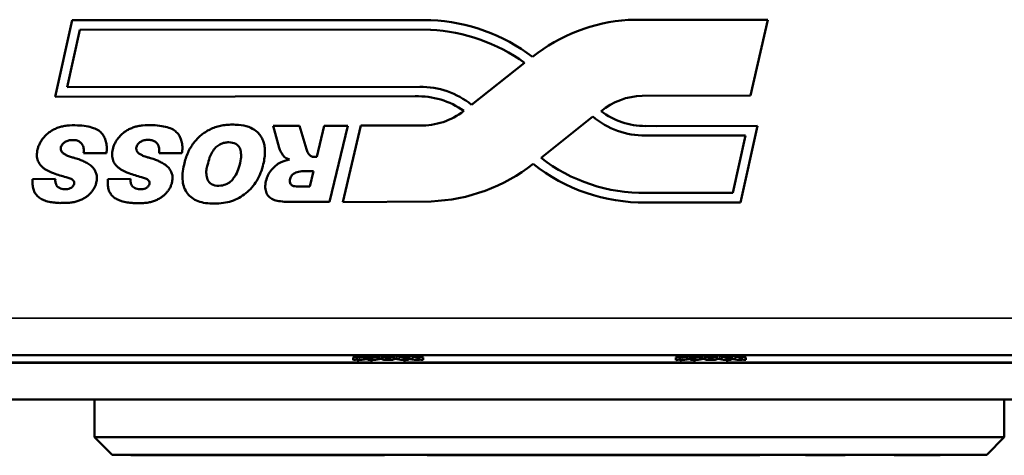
# Model space of a CAD drawing. Header units: inches. Extents: x 3.3 to 58.3, y 0.8 to 38.3.
# Tile 131 of 162: x 21.7 to 25.1, y 34.3 to 35.7. Entities that reach past the tile are written whole.
import ezdxf

# ---------------------------------------------------------------- set-up
doc = ezdxf.new("R2010")
doc.units = ezdxf.units.IN
doc.header["$MEASUREMENT"] = 0
doc.layers.add('Visible (ANSI)', color=7, linetype='Continuous', lineweight=50)
doc.layers.add('Visible Narrow (ANSI)', color=7, linetype='Continuous', lineweight=35)

msp = doc.modelspace()

# ---------------------------------------------------------------- linework, layer by layer
at = {"layer": 'Visible (ANSI)'}
for p, q in [((21.8666, 35.4764), (21.9245, 35.7371)), ((21.9245, 35.7371), (23.1471, 35.7371)), ((23.8197, 35.7385), (24.2954, 35.7386)), ((24.2954, 35.7386), (24.2361, 35.48)), ((21.9072, 35.5091), (21.9506, 35.7046)), ((21.9506, 35.7046), (23.1454, 35.7047)), ((23.4662, 35.5913), (23.2858, 35.4491)), ((23.1092, 35.5103), (21.9072, 35.5091)), ((23.094, 35.4777), (21.8666, 35.4764)), ((24.2361, 35.48), (23.8671, 35.4795)), ((23.5223, 35.268), (23.6988, 35.4085)), ((22.6299, 35.3018), (22.6091, 35.3769)), ((22.6091, 35.3769), (22.6996, 35.3769)), ((22.6996, 35.3769), (22.7235, 35.2978)), ((22.7584, 35.2718), (22.7836, 35.377)), ((22.7836, 35.377), (22.864, 35.377)), ((22.864, 35.377), (22.8019, 35.1178)), ((22.8472, 35.1175), (22.9088, 35.3779)), ((22.9088, 35.3779), (23.1093, 35.378)), ((23.8782, 35.3766), (23.9147, 35.3765)), ((23.9147, 35.3765), (24.2596, 35.3766)), ((24.2596, 35.3766), (24.2023, 35.1161)), ((23.8783, 35.3439), (23.9146, 35.3438)), ((23.9146, 35.3438), (24.2191, 35.344)), ((24.2191, 35.344), (24.1761, 35.1486)), ((22.0412, 35.2838), (21.9636, 35.2838)), ((22.2987, 35.284), (22.2212, 35.2839)), ((22.7235, 35.2978), (22.727, 35.2871)), ((22.7513, 35.2718), (22.7584, 35.2718)), ((22.7129, 35.2228), (22.7467, 35.2228)), ((22.7467, 35.2228), (22.734, 35.1701)), ((21.7897, 35.1959), (21.8674, 35.1963)), ((22.0461, 35.196), (22.1237, 35.1965)), ((22.734, 35.1701), (22.6988, 35.1701)), ((23.9178, 35.1486), (23.8796, 35.1486)), ((24.1761, 35.1486), (23.9178, 35.1486)), ((22.8019, 35.1178), (22.6684, 35.1177)), ((23.1478, 35.1198), (22.8472, 35.1175)), ((23.9178, 35.116), (23.8796, 35.116)), ((24.2023, 35.1161), (23.9178, 35.116)), ((21.4529, 34.5965), (42.5251, 34.5965)), ((22.9072, 34.5965), (22.8818, 34.5875)), ((23.0956, 34.5965), (23.1206, 34.5876)), ((24.0072, 34.5965), (23.9818, 34.5875)), ((24.1956, 34.5965), (24.2206, 34.5876)), ((21.1991, 34.5694), (42.7791, 34.5694)), ((22.8818, 34.5875), (22.8818, 34.5794)), ((22.8952, 34.5883), (22.8952, 34.5798)), ((22.8961, 34.5919), (22.8961, 34.5894)), ((22.9037, 34.5944), (22.9037, 34.5933)), ((22.9195, 34.592), (22.9195, 34.5816)), ((22.9278, 34.5944), (22.9278, 34.5828)), ((22.9317, 34.5905), (22.9317, 34.5809)), ((22.9452, 34.5795), (22.9452, 34.5694)), ((22.9649, 34.592), (22.9649, 34.5816)), ((22.9715, 34.5944), (22.9715, 34.5828)), ((23.02, 34.592), (23.02, 34.5817)), ((23.0232, 34.5944), (23.0232, 34.5828)), ((23.0572, 34.5795), (23.0572, 34.5694)), ((23.0706, 34.5906), (23.0706, 34.581)), ((23.1072, 34.5884), (23.1072, 34.5799)), ((23.1206, 34.5876), (23.1206, 34.5795)), ((23.9818, 34.5875), (23.9818, 34.5794)), ((23.9952, 34.5883), (23.9952, 34.5798)), ((23.9961, 34.5919), (23.9961, 34.5894)), ((24.0037, 34.5944), (24.0037, 34.5933)), ((24.0195, 34.592), (24.0195, 34.5816)), ((24.0278, 34.5944), (24.0278, 34.5828)), ((24.0317, 34.5905), (24.0317, 34.5809)), ((24.0452, 34.5795), (24.0452, 34.5694)), ((24.0649, 34.592), (24.0649, 34.5816)), ((24.0715, 34.5944), (24.0715, 34.5828)), ((24.12, 34.592), (24.12, 34.5817)), ((24.1232, 34.5944), (24.1232, 34.5828)), ((24.1572, 34.5795), (24.1572, 34.5694)), ((24.1706, 34.5906), (24.1706, 34.581)), ((24.2072, 34.5884), (24.2072, 34.5799)), ((24.2206, 34.5876), (24.2206, 34.5795)), ((21.1991, 34.4444), (42.7791, 34.4444)), ((22.0012, 34.4444), (22.0012, 34.3169)), ((25.1012, 34.4444), (25.1012, 34.3169)), ((22.0612, 34.2569), (22.0012, 34.3169)), ((25.1012, 34.3169), (22.0012, 34.3169)), ((25.0412, 34.2569), (25.1012, 34.3169)), ((22.0612, 34.2569), (25.0412, 34.2569)), ((22.1244, 34.2549), (22.1244, 34.2569)), ((22.1506, 34.2549), (22.1244, 34.2549)), ((22.1506, 34.2549), (22.1506, 34.2569)), ((22.1565, 34.2549), (22.1565, 34.2569)), ((22.1741, 34.2549), (22.1741, 34.2569)), ((22.2712, 34.2549), (22.2712, 34.2569)), ((22.2953, 34.2549), (22.2953, 34.2569)), ((22.313, 34.2549), (22.313, 34.2569)), ((22.3222, 34.2549), (22.3222, 34.2569)), ((22.3222, 34.2549), (22.3242, 34.2549)), ((22.3242, 34.2549), (22.3242, 34.2569)), ((22.492, 34.2549), (22.3242, 34.2549)), ((22.492, 34.2549), (22.492, 34.2569)), ((22.492, 34.2549), (22.55, 34.2549)), ((22.55, 34.2549), (22.55, 34.2569)), ((22.9687, 34.2549), (22.55, 34.2549)), ((22.9687, 34.2549), (22.9687, 34.2569)), ((22.9831, 34.2549), (22.9831, 34.2569)), ((22.9889, 34.2549), (22.9889, 34.2569)), ((23.1348, 34.2549), (23.1348, 34.2569)), ((23.1451, 34.2549), (23.1348, 34.2549)), ((23.1451, 34.2549), (23.1451, 34.2569)), ((23.1451, 34.2549), (23.1511, 34.2549)), ((23.1511, 34.2549), (23.1511, 34.2569)), ((23.1571, 34.2549), (23.1571, 34.2569)), ((23.169, 34.2549), (23.169, 34.2569)), ((24.1123, 34.2549), (23.169, 34.2549)), ((24.1123, 34.2549), (24.1123, 34.2569)), ((24.1123, 34.2549), (24.1288, 34.2549)), ((24.1288, 34.2549), (24.1288, 34.2569)), ((24.1288, 34.2549), (24.1842, 34.2549)), ((24.1842, 34.2549), (24.1842, 34.2569)), ((24.1842, 34.2549), (24.1848, 34.2549)), ((24.1848, 34.2549), (24.1848, 34.2569)), ((24.1848, 34.2549), (24.2407, 34.2549)), ((24.2407, 34.2549), (24.2407, 34.2569)), ((24.2407, 34.2549), (24.2676, 34.2549)), ((24.2676, 34.2549), (24.2676, 34.2569)), ((24.4241, 34.2549), (24.4241, 34.2569)), ((24.4241, 34.2549), (24.5581, 34.2549)), ((24.5581, 34.2549), (24.5581, 34.2569)), ((24.5581, 34.2549), (24.5589, 34.2549)), ((24.5589, 34.2549), (24.5589, 34.2569)), ((24.7259, 34.2549), (24.7259, 34.2569)), ((24.7259, 34.2549), (24.8172, 34.2549)), ((24.8172, 34.2549), (24.8172, 34.2569)), ((24.8605, 34.2549), (24.8605, 34.2569)), ((24.8762, 34.2549), (24.8762, 34.2569)), ((24.8768, 34.2549), (24.8768, 34.2569)), ((24.883, 34.2549), (24.883, 34.2569))]:
    msp.add_line(p, q, dxfattribs=at)
for centre, radius, start, end in [((23.1193, 35.1187), 0.619, 52.831, 87.4248), ((23.8643, 35.1393), 0.6009, 94.2618, 128.127), ((23.1134, 35.1032), 0.6023, 54.1349, 86.949), ((23.1105, 35.2285), 0.2817, 51.5306, 90.2654), ((23.1031, 35.2082), 0.2697, 54.5988, 91.9446), ((23.874, 35.2462), 0.2334, 91.7057, 129.0428), ((23.1137, 35.6151), 0.2371, 268.9269, 307.8975), ((23.8766, 35.6207), 0.2768, 230.0403, 270.3516), ((23.8757, 35.619), 0.2425, 232.169, 270.5961), ((22.748, 35.2934), 0.0219, 196.6812, 278.669), ((23.8724, 35.721), 0.5725, 232.3012, 270.7178), ((23.1255, 35.7178), 0.5984, 272.1356, 308.2122), ((23.8721, 35.72), 0.6041, 231.4461, 270.7093)]:
    msp.add_arc(centre, radius, start, end, dxfattribs=at)
for points, knots in [([(21.8674, 35.1963), (21.8671, 35.194), (21.8665, 35.1879), (21.8688, 35.1789), (21.8733, 35.1701), (21.8809, 35.1653), (21.8892, 35.1618), (21.8972, 35.1615), (21.9053, 35.161), (21.913, 35.1624), (21.9217, 35.166), (21.9296, 35.173), (21.9335, 35.1838), (21.9276, 35.1934), (21.9172, 35.1985), (21.8943, 35.2046), (21.8657, 35.2134), (21.8391, 35.2245), (21.825, 35.2346), (21.8174, 35.2419), (21.8116, 35.2498), (21.8076, 35.2583), (21.8051, 35.2674), (21.8041, 35.2769), (21.8046, 35.2868), (21.8065, 35.2976), (21.8101, 35.309), (21.8155, 35.3205), (21.8225, 35.3315), (21.8311, 35.3418), (21.8409, 35.3511), (21.852, 35.3593), (21.8642, 35.366), (21.8774, 35.3715), (21.8919, 35.3755), (21.9135, 35.3791), (21.9407, 35.3794), (21.9708, 35.3766), (21.9955, 35.3709), (22.0148, 35.3624), (22.0282, 35.3499), (22.0364, 35.3353), (22.0414, 35.3194), (22.0432, 35.3019), (22.0419, 35.29), (22.0412, 35.2838)], [0, 0, 0, 0, 0.017448, 0.046976, 0.06924, 0.090676, 0.113351, 0.137593, 0.150675, 0.175518, 0.196696, 0.220981, 0.255557, 0.271791, 0.302439, 0.340471, 0.453268, 0.530123, 0.558754, 0.58501, 0.609563, 0.633189, 0.656741, 0.680702, 0.705634, 0.732051, 0.764037, 0.796174, 0.829041, 0.863148, 0.897811, 0.932422, 0.967502, 1.003581, 1.041328, 1.081488, 1.170614, 1.247538, 1.31106, 1.363028, 1.406812, 1.447871, 1.48931, 1.532996, 1.580564, 1.580564, 1.580564, 1.580564]), ([(22.1237, 35.1965), (22.1235, 35.1942), (22.1229, 35.188), (22.1252, 35.179), (22.1297, 35.1701), (22.1373, 35.1653), (22.1456, 35.1617), (22.1536, 35.1614), (22.1618, 35.1609), (22.1696, 35.1623), (22.1783, 35.1658), (22.1862, 35.1729), (22.1902, 35.1837), (22.1843, 35.1934), (22.1739, 35.1985), (22.1509, 35.2047), (22.1222, 35.2136), (22.0954, 35.2249), (22.0813, 35.2351), (22.0737, 35.2424), (22.0678, 35.2503), (22.0638, 35.259), (22.0614, 35.2681), (22.0604, 35.2776), (22.0609, 35.2876), (22.0629, 35.2984), (22.0664, 35.3098), (22.0719, 35.3214), (22.0791, 35.3324), (22.0877, 35.3428), (22.0976, 35.3522), (22.1088, 35.3603), (22.121, 35.3671), (22.1343, 35.3725), (22.1488, 35.3765), (22.1706, 35.3801), (22.198, 35.3803), (22.2282, 35.3774), (22.253, 35.3716), (22.2724, 35.363), (22.2859, 35.3505), (22.294, 35.3357), (22.299, 35.3198), (22.3008, 35.3022), (22.2994, 35.2902), (22.2987, 35.284)], [0, 0, 0, 0, 0.017539, 0.047221, 0.069599, 0.091147, 0.11394, 0.138308, 0.151458, 0.17643, 0.197718, 0.22213, 0.256885, 0.273203, 0.304011, 0.34224, 0.455623, 0.532878, 0.561658, 0.58805, 0.612731, 0.63648, 0.660154, 0.684239, 0.7093, 0.735855, 0.768007, 0.800312, 0.833349, 0.867634, 0.902476, 0.937267, 0.97253, 1.008796, 1.046739, 1.087108, 1.176698, 1.254021, 1.317873, 1.370111, 1.414122, 1.455395, 1.49705, 1.540962, 1.588777, 1.588777, 1.588777, 1.588777]), ([(22.5166, 35.1476), (22.5094, 35.1417), (22.4938, 35.1313), (22.4678, 35.12), (22.4393, 35.1134), (22.4093, 35.1114), (22.3803, 35.1131), (22.3544, 35.1194), (22.3329, 35.1304), (22.3166, 35.1462), (22.3055, 35.1661), (22.3001, 35.1896), (22.3001, 35.2163), (22.3047, 35.2423), (22.3114, 35.266), (22.319, 35.2859), (22.328, 35.3037), (22.3386, 35.3195), (22.3506, 35.3334), (22.3638, 35.3457), (22.3784, 35.3563), (22.3943, 35.3653), (22.4115, 35.3725), (22.43, 35.3775), (22.4499, 35.3806), (22.4705, 35.3815), (22.4963, 35.3805), (22.5247, 35.3757), (22.5486, 35.3632), (22.5623, 35.3493), (22.5705, 35.337), (22.5769, 35.3227), (22.5808, 35.3063), (22.5819, 35.288), (22.5804, 35.2679), (22.5757, 35.2438), (22.5675, 35.2171), (22.5544, 35.1901), (22.5376, 35.1666), (22.5239, 35.1535), (22.5166, 35.1476)], [-1, -1, -1, -1, -0.968114, -0.936237, -0.903319, -0.868421, -0.833973, -0.804127, -0.777588, -0.752549, -0.72744, -0.700787, -0.670898, -0.636557, -0.610713, -0.586567, -0.563899, -0.542441, -0.521681, -0.501217, -0.480774, -0.460071, -0.43894, -0.417144, -0.394382, -0.370375, -0.346537, -0.306072, -0.272577, -0.256409, -0.239771, -0.222094, -0.203149, -0.182516, -0.159697, -0.134327, -0.098303, -0.064512, -0.032074, 0, 0, 0, 0]), ([(21.9636, 35.2838), (21.964, 35.2883), (21.9646, 35.2977), (21.9617, 35.3103), (21.9547, 35.3191), (21.9464, 35.3254), (21.9371, 35.3287), (21.9275, 35.3287), (21.9177, 35.3291), (21.908, 35.3263), (21.8995, 35.3219), (21.8916, 35.3157), (21.8855, 35.3053), (21.8859, 35.2937), (21.8908, 35.285), (21.8994, 35.2802), (21.9096, 35.2743), (21.9216, 35.2705), (21.9361, 35.2668), (21.9501, 35.2624), (21.9645, 35.2559), (21.9782, 35.2489), (21.9907, 35.24), (22.0005, 35.2292), (22.005, 35.2193), (22.0089, 35.2094), (22.0093, 35.1977), (22.0075, 35.1851), (22.004, 35.1739), (21.9996, 35.1645), (21.9937, 35.1555), (21.9865, 35.1468), (21.978, 35.1389), (21.9681, 35.1319), (21.957, 35.1259), (21.9447, 35.1209), (21.9308, 35.1172), (21.914, 35.1143), (21.8965, 35.1151), (21.8796, 35.1137), (21.8665, 35.1157), (21.8522, 35.1168), (21.8388, 35.1195), (21.8274, 35.1248), (21.8172, 35.1285), (21.8073, 35.1357), (21.7976, 35.1471), (21.7916, 35.1613), (21.7892, 35.1779), (21.7896, 35.1896), (21.7897, 35.1959)], [0, 0, 0, 0, 0.034828, 0.071676, 0.094776, 0.119274, 0.150506, 0.167469, 0.192228, 0.225082, 0.242428, 0.265588, 0.300853, 0.329383, 0.350049, 0.374067, 0.402484, 0.439985, 0.469706, 0.516521, 0.551496, 0.590039, 0.633095, 0.668618, 0.69925, 0.715598, 0.749306, 0.786314, 0.812126, 0.83837, 0.865567, 0.894155, 0.923803, 0.954207, 0.985912, 1.019387, 1.055577, 1.095661, 1.147914, 1.189046, 1.224441, 1.247905, 1.298874, 1.327386, 1.343012, 1.381923, 1.418426, 1.456115, 1.497728, 1.545331, 1.545331, 1.545331, 1.545331]), ([(22.2212, 35.2839), (22.2215, 35.2885), (22.2221, 35.2979), (22.2193, 35.3106), (22.2123, 35.3195), (22.2039, 35.3258), (22.1946, 35.3291), (22.185, 35.3292), (22.1751, 35.3296), (22.1654, 35.3269), (22.1568, 35.3224), (22.1489, 35.3162), (22.1427, 35.3058), (22.143, 35.2941), (22.148, 35.2854), (22.1566, 35.2805), (22.1668, 35.2746), (22.1789, 35.2707), (22.1934, 35.2669), (22.2075, 35.2624), (22.222, 35.2559), (22.2357, 35.2489), (22.2483, 35.2398), (22.258, 35.2289), (22.2626, 35.219), (22.2664, 35.209), (22.2669, 35.1973), (22.265, 35.1847), (22.2615, 35.1734), (22.2569, 35.1639), (22.251, 35.1549), (22.2437, 35.1462), (22.2352, 35.1382), (22.2253, 35.1312), (22.2141, 35.1252), (22.2017, 35.1202), (22.1877, 35.1165), (22.1709, 35.1137), (22.1532, 35.1145), (22.1362, 35.1132), (22.1231, 35.1152), (22.1087, 35.1163), (22.0952, 35.1191), (22.0838, 35.1244), (22.0735, 35.1282), (22.0637, 35.1355), (22.0539, 35.147), (22.0479, 35.1613), (22.0456, 35.178), (22.0459, 35.1898), (22.0461, 35.196)], [0, 0, 0, 0, 0.035008, 0.072048, 0.095267, 0.119892, 0.151286, 0.168337, 0.193225, 0.226249, 0.243685, 0.266965, 0.302413, 0.331091, 0.351864, 0.376006, 0.404571, 0.442267, 0.472142, 0.519199, 0.554356, 0.593098, 0.636378, 0.672085, 0.702877, 0.719309, 0.753192, 0.790391, 0.816337, 0.842718, 0.870056, 0.898791, 0.928594, 0.959155, 0.991024, 1.024673, 1.061051, 1.101343, 1.153867, 1.195212, 1.23079, 1.254376, 1.30561, 1.334269, 1.349976, 1.389089, 1.425782, 1.463666, 1.505494, 1.553344, 1.553344, 1.553344, 1.553344]), ([(22.4672, 35.1901), (22.463, 35.186), (22.4518, 35.1782), (22.4302, 35.1718), (22.4056, 35.1729), (22.3862, 35.1878), (22.382, 35.2079), (22.3808, 35.2264), (22.3871, 35.2466), (22.3912, 35.2675), (22.4019, 35.2875), (22.4125, 35.3038), (22.428, 35.3145), (22.4434, 35.3202), (22.4621, 35.3217), (22.4811, 35.3186), (22.497, 35.3037), (22.5002, 35.2845), (22.5006, 35.2611), (22.4934, 35.2362), (22.4851, 35.2128), (22.4742, 35.1996), (22.4702, 35.1914), (22.4672, 35.1901), (22.4672, 35.1901)], [-1, -1, -1, -1, -0.9582, -0.905201, -0.842221, -0.79048, -0.746136, -0.701228, -0.660633, -0.597611, -0.55109, -0.500466, -0.46192, -0.419619, -0.386209, -0.328657, -0.288991, -0.241245, -0.195569, -0.123329, -0.058847, -0.022867, -0.000007, 0, 0, 0, 0]), ([(22.6653, 35.2625), (22.6616, 35.264), (22.6551, 35.2665), (22.647, 35.2712), (22.6417, 35.278), (22.6372, 35.2858), (22.6327, 35.2939), (22.6307, 35.2995), (22.6299, 35.3018)], [0, 0, 0, 0, 0.0309312, 0.0530883, 0.0697285, 0.0954807, 0.1219034, 0.1404738, 0.1404738, 0.1404738, 0.1404738]), ([(22.6684, 35.1177), (22.6612, 35.118), (22.646, 35.1185), (22.6247, 35.1213), (22.6045, 35.1262), (22.5906, 35.1394), (22.5827, 35.1572), (22.5823, 35.1785), (22.5866, 35.1963), (22.5934, 35.2129), (22.6028, 35.2273), (22.6174, 35.2416), (22.6377, 35.2553), (22.6549, 35.2598), (22.6653, 35.2625)], [0, 0, 0, 0, 0.0547325, 0.11599, 0.1646122, 0.2091743, 0.2565948, 0.3099678, 0.3681709, 0.3948245, 0.4465714, 0.4976937, 0.5495685, 0.6314245, 0.6314245, 0.6314245, 0.6314245]), ([(22.6988, 35.1701), (22.6956, 35.1702), (22.686, 35.1704), (22.6711, 35.1728), (22.6649, 35.1874), (22.6677, 35.2002), (22.6759, 35.2131), (22.6924, 35.2209), (22.7055, 35.2221), (22.7129, 35.2228)], [0, 0, 0, 0, 0.0253521, 0.074433, 0.0998905, 0.1370967, 0.1699654, 0.2132654, 0.2700097, 0.2700097, 0.2700097, 0.2700097]), ([(22.9037, 34.5944), (22.9041, 34.5945), (22.9045, 34.5946), (22.9053, 34.5949), (22.9058, 34.595), (22.9066, 34.5952), (22.9069, 34.5952), (22.9072, 34.5952), (22.9072, 34.5952), (22.9071, 34.595), (22.9069, 34.5949), (22.9064, 34.5946), (22.9062, 34.5945), (22.906, 34.5944)], [0.0482479, 0.0482479, 0.0482479, 0.0482479, 0.05135111, 0.05135111, 0.05603305, 0.05603305, 0.06071498, 0.06071498, 0.06539692, 0.06539692, 0.07007885, 0.07007885, 0.07294045, 0.07294045, 0.07294045, 0.07294045]), ([(22.9278, 34.5944), (22.9282, 34.5945), (22.9286, 34.5946), (22.9296, 34.5949), (22.9302, 34.595), (22.9314, 34.5952), (22.9319, 34.5952), (22.9328, 34.5952), (22.9332, 34.5952), (22.9337, 34.595), (22.9338, 34.5949), (22.9339, 34.5946), (22.9339, 34.5945), (22.9338, 34.5944)], [0.04823825, 0.04823825, 0.04823825, 0.04823825, 0.05135156, 0.05135156, 0.05603342, 0.05603342, 0.06071528, 0.06071528, 0.06539714, 0.06539714, 0.070079, 0.070079, 0.07293078, 0.07293078, 0.07293078, 0.07293078]), ([(22.9715, 34.5944), (22.9718, 34.5945), (22.9721, 34.5947), (22.973, 34.5949), (22.9736, 34.595), (22.9749, 34.5952), (22.9756, 34.5953), (22.9768, 34.5953), (22.9774, 34.5952), (22.9784, 34.595), (22.9788, 34.5949), (22.9793, 34.5947), (22.9795, 34.5946), (22.9796, 34.5944)], [0.04823303, 0.04823303, 0.04823303, 0.04823303, 0.05135232, 0.05135232, 0.05603406, 0.05603406, 0.0607158, 0.0607158, 0.06539753, 0.06539753, 0.07007927, 0.07007927, 0.07292554, 0.07292554, 0.07292554, 0.07292554]), ([(23.0232, 34.5944), (23.0233, 34.5946), (23.0235, 34.5947), (23.024, 34.5949), (23.0244, 34.5951), (23.0255, 34.5952), (23.0261, 34.5953), (23.0273, 34.5953), (23.0279, 34.5952), (23.0292, 34.5951), (23.0298, 34.5949), (23.0307, 34.5947), (23.031, 34.5946), (23.0313, 34.5945)], [0.04823364, 0.04823364, 0.04823364, 0.04823364, 0.05135321, 0.05135321, 0.0560348, 0.0560348, 0.06071639, 0.06071639, 0.06539798, 0.06539798, 0.07007958, 0.07007958, 0.07292614, 0.07292614, 0.07292614, 0.07292614]), ([(23.0689, 34.5945), (23.0689, 34.5946), (23.0688, 34.5947), (23.0689, 34.595), (23.069, 34.5951), (23.0695, 34.5953), (23.0699, 34.5953), (23.0708, 34.5953), (23.0713, 34.5953), (23.0725, 34.5951), (23.0731, 34.595), (23.0741, 34.5947), (23.0745, 34.5946), (23.0748, 34.5945)], [0.04823993, 0.04823993, 0.04823993, 0.04823993, 0.05135398, 0.05135398, 0.05603545, 0.05603545, 0.06071691, 0.06071691, 0.06539838, 0.06539838, 0.07007984, 0.07007984, 0.07293243, 0.07293243, 0.07293243, 0.07293243]), ([(23.0966, 34.5945), (23.0963, 34.5946), (23.0961, 34.5947), (23.0956, 34.595), (23.0954, 34.5951), (23.0953, 34.5953), (23.0953, 34.5953), (23.0956, 34.5953), (23.0959, 34.5953), (23.0967, 34.5951), (23.0972, 34.595), (23.098, 34.5947), (23.0983, 34.5946), (23.0987, 34.5945)], [0.04825023, 0.04825023, 0.04825023, 0.04825023, 0.05135443, 0.05135443, 0.05603582, 0.05603582, 0.06071721, 0.06071721, 0.0653986, 0.0653986, 0.07008, 0.07008, 0.07294274, 0.07294274, 0.07294274, 0.07294274]), ([(24.0037, 34.5944), (24.0041, 34.5945), (24.0045, 34.5946), (24.0053, 34.5949), (24.0058, 34.595), (24.0066, 34.5952), (24.0069, 34.5952), (24.0072, 34.5952), (24.0072, 34.5952), (24.0071, 34.595), (24.0069, 34.5949), (24.0064, 34.5946), (24.0062, 34.5945), (24.006, 34.5944)], [0.0482479, 0.0482479, 0.0482479, 0.0482479, 0.05135111, 0.05135111, 0.05603305, 0.05603305, 0.06071498, 0.06071498, 0.06539692, 0.06539692, 0.07007885, 0.07007885, 0.07294045, 0.07294045, 0.07294045, 0.07294045]), ([(24.0278, 34.5944), (24.0282, 34.5945), (24.0286, 34.5946), (24.0296, 34.5949), (24.0302, 34.595), (24.0314, 34.5952), (24.0319, 34.5952), (24.0328, 34.5952), (24.0332, 34.5952), (24.0337, 34.595), (24.0338, 34.5949), (24.0339, 34.5946), (24.0339, 34.5945), (24.0338, 34.5944)], [0.04823825, 0.04823825, 0.04823825, 0.04823825, 0.05135156, 0.05135156, 0.05603342, 0.05603342, 0.06071528, 0.06071528, 0.06539714, 0.06539714, 0.070079, 0.070079, 0.07293078, 0.07293078, 0.07293078, 0.07293078]), ([(24.0715, 34.5944), (24.0718, 34.5945), (24.0721, 34.5947), (24.073, 34.5949), (24.0736, 34.595), (24.0749, 34.5952), (24.0756, 34.5953), (24.0768, 34.5953), (24.0774, 34.5952), (24.0784, 34.595), (24.0788, 34.5949), (24.0793, 34.5947), (24.0795, 34.5946), (24.0796, 34.5944)], [0.04823303, 0.04823303, 0.04823303, 0.04823303, 0.05135232, 0.05135232, 0.05603406, 0.05603406, 0.0607158, 0.0607158, 0.06539753, 0.06539753, 0.07007927, 0.07007927, 0.07292554, 0.07292554, 0.07292554, 0.07292554]), ([(24.1232, 34.5944), (24.1233, 34.5946), (24.1235, 34.5947), (24.124, 34.5949), (24.1244, 34.5951), (24.1255, 34.5952), (24.1261, 34.5953), (24.1273, 34.5953), (24.1279, 34.5952), (24.1292, 34.5951), (24.1298, 34.5949), (24.1307, 34.5947), (24.131, 34.5946), (24.1313, 34.5945)], [0.04823364, 0.04823364, 0.04823364, 0.04823364, 0.05135321, 0.05135321, 0.0560348, 0.0560348, 0.06071639, 0.06071639, 0.06539798, 0.06539798, 0.07007958, 0.07007958, 0.07292614, 0.07292614, 0.07292614, 0.07292614]), ([(24.1689, 34.5945), (24.1689, 34.5946), (24.1688, 34.5947), (24.1689, 34.595), (24.169, 34.5951), (24.1695, 34.5953), (24.1699, 34.5953), (24.1708, 34.5953), (24.1713, 34.5953), (24.1725, 34.5951), (24.1731, 34.595), (24.1741, 34.5947), (24.1745, 34.5946), (24.1748, 34.5945)], [0.04823993, 0.04823993, 0.04823993, 0.04823993, 0.05135398, 0.05135398, 0.05603545, 0.05603545, 0.06071691, 0.06071691, 0.06539838, 0.06539838, 0.07007984, 0.07007984, 0.07293243, 0.07293243, 0.07293243, 0.07293243]), ([(24.1966, 34.5945), (24.1963, 34.5946), (24.1961, 34.5947), (24.1956, 34.595), (24.1954, 34.5951), (24.1953, 34.5953), (24.1953, 34.5953), (24.1956, 34.5953), (24.1959, 34.5953), (24.1967, 34.5951), (24.1972, 34.595), (24.198, 34.5947), (24.1983, 34.5946), (24.1987, 34.5945)], [0.04825023, 0.04825023, 0.04825023, 0.04825023, 0.05135443, 0.05135443, 0.05603582, 0.05603582, 0.06071721, 0.06071721, 0.0653986, 0.0653986, 0.07008, 0.07008, 0.07294274, 0.07294274, 0.07294274, 0.07294274]), ([(22.8818, 34.5875), (22.8818, 34.5875), (22.8824, 34.5877), (22.885, 34.5884), (22.8868, 34.589), (22.891, 34.5903), (22.8934, 34.5911), (22.8961, 34.5919)], [0.22102155, 0.22102155, 0.22102155, 0.22102155, 0.24238628, 0.24238628, 0.26375102, 0.26375102, 0.28437463, 0.28437463, 0.28437463, 0.28437463]), ([(22.8952, 34.5815), (22.8929, 34.5811), (22.8907, 34.5808), (22.8868, 34.5802), (22.8849, 34.5799), (22.8824, 34.5795), (22.8818, 34.5794), (22.8818, 34.5794)], [0.02490081, 0.02490081, 0.02490081, 0.02490081, 0.04271411, 0.04271411, 0.0638917, 0.0638917, 0.0850693, 0.0850693, 0.0850693, 0.0850693]), ([(22.8998, 34.5915), (22.8984, 34.5908), (22.8972, 34.5902), (22.8955, 34.589), (22.895, 34.5884), (22.8955, 34.5877), (22.8964, 34.5875), (22.8992, 34.5875), (22.9012, 34.5877), (22.906, 34.5884), (22.9088, 34.589), (22.9141, 34.5903), (22.9169, 34.5911), (22.9195, 34.592)], [0.1611103, 0.1611103, 0.1611103, 0.1611103, 0.1782886, 0.1782886, 0.1996539, 0.1996539, 0.2210193, 0.2210193, 0.2423846, 0.2423846, 0.2637499, 0.2637499, 0.2844165, 0.2844165, 0.2844165, 0.2844165]), ([(22.9195, 34.5816), (22.9169, 34.5812), (22.9141, 34.5808), (22.9088, 34.5802), (22.906, 34.5799), (22.9012, 34.5795), (22.8992, 34.5794), (22.8964, 34.5794), (22.8955, 34.5795), (22.8952, 34.5798), (22.8952, 34.5798), (22.8952, 34.5798)], [0.02262741, 0.02262741, 0.02262741, 0.02262741, 0.04271532, 0.04271532, 0.06389352, 0.06389352, 0.08507172, 0.08507172, 0.10624992, 0.10624992, 0.11004013, 0.11004013, 0.11004013, 0.11004013]), ([(22.9317, 34.5832), (22.9315, 34.5832), (22.9311, 34.5832), (22.9302, 34.5831), (22.9295, 34.583), (22.9285, 34.5829), (22.9282, 34.5829), (22.9278, 34.5828)], [0.02098406, 0.02098406, 0.02098406, 0.02098406, 0.02362414, 0.02362414, 0.02831744, 0.02831744, 0.03123496, 0.03123496, 0.03123496, 0.03123496]), ([(22.9321, 34.5915), (22.9317, 34.5908), (22.9316, 34.5902), (22.9324, 34.589), (22.9335, 34.5885), (22.9368, 34.5877), (22.939, 34.5875), (22.9439, 34.5875), (22.9468, 34.5877), (22.9526, 34.5885), (22.9555, 34.589), (22.9606, 34.5903), (22.9629, 34.5911), (22.9649, 34.592)], [0.1611362, 0.1611362, 0.1611362, 0.1611362, 0.178279, 0.178279, 0.199646, 0.199646, 0.221013, 0.221013, 0.24238, 0.24238, 0.263747, 0.263747, 0.2844428, 0.2844428, 0.2844428, 0.2844428]), ([(22.9649, 34.5816), (22.9629, 34.5812), (22.9605, 34.5808), (22.9555, 34.5802), (22.9525, 34.5799), (22.9467, 34.5795), (22.9439, 34.5795), (22.9391, 34.5795), (22.9368, 34.5795), (22.9335, 34.5799), (22.9324, 34.5802), (22.9318, 34.5806), (22.9317, 34.5808), (22.9317, 34.5809)], [0.0226025, 0.0226025, 0.0226025, 0.0226025, 0.0427186, 0.0427186, 0.0638985, 0.0638985, 0.0850783, 0.0850783, 0.1062582, 0.1062582, 0.127438, 0.127438, 0.1353827, 0.1353827, 0.1353827, 0.1353827]), ([(22.9796, 34.5828), (22.9795, 34.5829), (22.9794, 34.5829), (22.9789, 34.5831), (22.9784, 34.5831), (22.9774, 34.5832), (22.9768, 34.5832), (22.9756, 34.5832), (22.9749, 34.5832), (22.9736, 34.5831), (22.973, 34.5831), (22.9721, 34.5829), (22.9718, 34.5829), (22.9715, 34.5828)], [0.00688509, 0.00688509, 0.00688509, 0.00688509, 0.00954397, 0.00954397, 0.01423715, 0.01423715, 0.01893033, 0.01893033, 0.02362351, 0.02362351, 0.02831669, 0.02831669, 0.03124, 0.03124, 0.03124, 0.03124]), ([(22.9828, 34.5916), (22.9836, 34.5909), (22.9847, 34.5902), (22.9878, 34.5891), (22.9901, 34.5885), (22.9954, 34.5878), (22.9983, 34.5876), (23.004, 34.5876), (23.0069, 34.5878), (23.0122, 34.5885), (23.0145, 34.5891), (23.0179, 34.5904), (23.0192, 34.5911), (23.02, 34.592)], [0.1611393, 0.1611393, 0.1611393, 0.1611393, 0.1782659, 0.1782659, 0.1996351, 0.1996351, 0.2210044, 0.2210044, 0.2423737, 0.2423737, 0.2637429, 0.2637429, 0.2844463, 0.2844463, 0.2844463, 0.2844463]), ([(23.02, 34.5817), (23.0192, 34.5812), (23.0179, 34.5808), (23.0145, 34.5802), (23.0121, 34.5799), (23.0069, 34.5796), (23.0039, 34.5795), (22.9984, 34.5795), (22.9954, 34.5796), (22.9902, 34.5799), (22.9878, 34.5802), (22.9847, 34.5808), (22.9836, 34.5811), (22.9828, 34.5814)], [0.0225996, 0.0225996, 0.0225996, 0.0225996, 0.0427232, 0.0427232, 0.0639053, 0.0639053, 0.0850874, 0.0850874, 0.1062695, 0.1062695, 0.1274516, 0.1274516, 0.1441152, 0.1441152, 0.1441152, 0.1441152]), ([(23.0313, 34.5829), (23.031, 34.5829), (23.0307, 34.583), (23.0299, 34.5831), (23.0292, 34.5831), (23.0279, 34.5832), (23.0273, 34.5833), (23.0261, 34.5833), (23.0255, 34.5832), (23.0244, 34.5831), (23.024, 34.5831), (23.0235, 34.583), (23.0233, 34.5829), (23.0232, 34.5828)], [0.00688452, 0.00688452, 0.00688452, 0.00688452, 0.00954368, 0.00954368, 0.01423672, 0.01423672, 0.01892975, 0.01892975, 0.02362279, 0.02362279, 0.02831582, 0.02831582, 0.0312394, 0.0312394, 0.0312394, 0.0312394]), ([(23.0385, 34.5916), (23.0402, 34.5909), (23.0422, 34.5903), (23.0468, 34.5891), (23.0497, 34.5885), (23.0555, 34.5878), (23.0584, 34.5876), (23.0633, 34.5876), (23.0655, 34.5878), (23.0688, 34.5885), (23.0699, 34.5891), (23.0708, 34.5904), (23.0707, 34.5912), (23.07, 34.592)], [0.1611187, 0.1611187, 0.1611187, 0.1611187, 0.1782527, 0.1782527, 0.1996243, 0.1996243, 0.2209958, 0.2209958, 0.2423673, 0.2423673, 0.2637388, 0.2637388, 0.2844262, 0.2844262, 0.2844262, 0.2844262]), ([(23.0706, 34.581), (23.0706, 34.5808), (23.0705, 34.5807), (23.0699, 34.5802), (23.0688, 34.5799), (23.0655, 34.5796), (23.0633, 34.5795), (23.0584, 34.5795), (23.0556, 34.5796), (23.0498, 34.5799), (23.0468, 34.5802), (23.0422, 34.5808), (23.0402, 34.5811), (23.0385, 34.5815)], [0.0346408, 0.0346408, 0.0346408, 0.0346408, 0.0427278, 0.0427278, 0.0639121, 0.0639121, 0.0850965, 0.0850965, 0.1062809, 0.1062809, 0.1274653, 0.1274653, 0.1441361, 0.1441361, 0.1441361, 0.1441361]), ([(23.0706, 34.5833), (23.0709, 34.5832), (23.0712, 34.5832), (23.0722, 34.5832), (23.0728, 34.5831), (23.0738, 34.583), (23.0742, 34.5829), (23.0746, 34.5829)], [0.02095194, 0.02095194, 0.02095194, 0.02095194, 0.02362217, 0.02362217, 0.02831508, 0.02831508, 0.03120279, 0.03120279, 0.03120279, 0.03120279]), ([(23.0748, 34.5829), (23.0745, 34.5829), (23.0741, 34.583), (23.0732, 34.5831), (23.0725, 34.5832), (23.0714, 34.5832), (23.071, 34.5833), (23.0706, 34.5833)], [0.00687842, 0.00687842, 0.00687842, 0.00687842, 0.00954343, 0.00954343, 0.01423634, 0.01423634, 0.01791181, 0.01791181, 0.01791181, 0.01791181]), ([(23.0841, 34.5916), (23.0864, 34.5909), (23.0887, 34.5903), (23.0935, 34.5891), (23.0963, 34.5886), (23.1011, 34.5878), (23.1032, 34.5876), (23.106, 34.5876), (23.1069, 34.5878), (23.1074, 34.5886), (23.1069, 34.5891), (23.105, 34.5904), (23.1035, 34.5912), (23.1016, 34.5921)], [0.1610799, 0.1610799, 0.1610799, 0.1610799, 0.1782431, 0.1782431, 0.1996163, 0.1996163, 0.2209895, 0.2209895, 0.2423627, 0.2423627, 0.2637359, 0.2637359, 0.2843877, 0.2843877, 0.2843877, 0.2843877]), ([(23.1072, 34.5799), (23.1072, 34.5798), (23.1072, 34.5798), (23.1069, 34.5796), (23.106, 34.5795), (23.1032, 34.5795), (23.1012, 34.5796), (23.0963, 34.58), (23.0936, 34.5802), (23.0887, 34.5808), (23.0864, 34.5811), (23.0841, 34.5815)], [0.06004935, 0.06004935, 0.06004935, 0.06004935, 0.06391714, 0.06391714, 0.08510318, 0.08510318, 0.10628922, 0.10628922, 0.12747525, 0.12747525, 0.14417432, 0.14417432, 0.14417432, 0.14417432]), ([(23.1076, 34.5916), (23.1097, 34.5909), (23.1117, 34.5903), (23.1155, 34.5891), (23.1174, 34.5886), (23.1199, 34.5878), (23.1206, 34.5876), (23.1206, 34.5876)], [0.16103332, 0.16103332, 0.16103332, 0.16103332, 0.17823955, 0.17823955, 0.19961335, 0.19961335, 0.22098716, 0.22098716, 0.22098716, 0.22098716]), ([(23.1206, 34.5795), (23.1206, 34.5795), (23.1199, 34.5796), (23.1174, 34.58), (23.1156, 34.5802), (23.1117, 34.5808), (23.1097, 34.5811), (23.1076, 34.5815)], [0.08510563, 0.08510563, 0.08510563, 0.08510563, 0.10629227, 0.10629227, 0.12747892, 0.12747892, 0.14421967, 0.14421967, 0.14421967, 0.14421967]), ([(23.9818, 34.5875), (23.9818, 34.5875), (23.9824, 34.5877), (23.985, 34.5884), (23.9868, 34.589), (23.991, 34.5903), (23.9934, 34.5911), (23.9961, 34.5919)], [0.22102155, 0.22102155, 0.22102155, 0.22102155, 0.24238628, 0.24238628, 0.26375102, 0.26375102, 0.28437463, 0.28437463, 0.28437463, 0.28437463]), ([(23.9952, 34.5815), (23.9929, 34.5811), (23.9907, 34.5808), (23.9868, 34.5802), (23.9849, 34.5799), (23.9824, 34.5795), (23.9818, 34.5794), (23.9818, 34.5794)], [0.02490081, 0.02490081, 0.02490081, 0.02490081, 0.04271411, 0.04271411, 0.0638917, 0.0638917, 0.0850693, 0.0850693, 0.0850693, 0.0850693]), ([(23.9998, 34.5915), (23.9984, 34.5908), (23.9972, 34.5902), (23.9955, 34.589), (23.995, 34.5884), (23.9955, 34.5877), (23.9964, 34.5875), (23.9992, 34.5875), (24.0012, 34.5877), (24.006, 34.5884), (24.0088, 34.589), (24.0141, 34.5903), (24.0169, 34.5911), (24.0195, 34.592)], [0.1611103, 0.1611103, 0.1611103, 0.1611103, 0.1782886, 0.1782886, 0.1996539, 0.1996539, 0.2210193, 0.2210193, 0.2423846, 0.2423846, 0.2637499, 0.2637499, 0.2844165, 0.2844165, 0.2844165, 0.2844165]), ([(24.0195, 34.5816), (24.0169, 34.5812), (24.0141, 34.5808), (24.0088, 34.5802), (24.006, 34.5799), (24.0012, 34.5795), (23.9992, 34.5794), (23.9964, 34.5794), (23.9955, 34.5795), (23.9952, 34.5798), (23.9952, 34.5798), (23.9952, 34.5798)], [0.02262741, 0.02262741, 0.02262741, 0.02262741, 0.04271532, 0.04271532, 0.06389352, 0.06389352, 0.08507172, 0.08507172, 0.10624992, 0.10624992, 0.11004013, 0.11004013, 0.11004013, 0.11004013]), ([(24.0317, 34.5832), (24.0315, 34.5832), (24.0311, 34.5832), (24.0302, 34.5831), (24.0295, 34.583), (24.0285, 34.5829), (24.0282, 34.5829), (24.0278, 34.5828)], [0.02098406, 0.02098406, 0.02098406, 0.02098406, 0.02362414, 0.02362414, 0.02831744, 0.02831744, 0.03123496, 0.03123496, 0.03123496, 0.03123496]), ([(24.0321, 34.5915), (24.0317, 34.5908), (24.0316, 34.5902), (24.0324, 34.589), (24.0335, 34.5885), (24.0368, 34.5877), (24.039, 34.5875), (24.0439, 34.5875), (24.0468, 34.5877), (24.0526, 34.5885), (24.0555, 34.589), (24.0606, 34.5903), (24.0629, 34.5911), (24.0649, 34.592)], [0.1611362, 0.1611362, 0.1611362, 0.1611362, 0.178279, 0.178279, 0.199646, 0.199646, 0.221013, 0.221013, 0.24238, 0.24238, 0.263747, 0.263747, 0.2844428, 0.2844428, 0.2844428, 0.2844428]), ([(24.0649, 34.5816), (24.0629, 34.5812), (24.0605, 34.5808), (24.0555, 34.5802), (24.0525, 34.5799), (24.0467, 34.5795), (24.0439, 34.5795), (24.0391, 34.5795), (24.0368, 34.5795), (24.0335, 34.5799), (24.0324, 34.5802), (24.0318, 34.5806), (24.0317, 34.5808), (24.0317, 34.5809)], [0.0226025, 0.0226025, 0.0226025, 0.0226025, 0.0427186, 0.0427186, 0.0638985, 0.0638985, 0.0850783, 0.0850783, 0.1062582, 0.1062582, 0.127438, 0.127438, 0.1353827, 0.1353827, 0.1353827, 0.1353827]), ([(24.0796, 34.5828), (24.0795, 34.5829), (24.0794, 34.5829), (24.0789, 34.5831), (24.0784, 34.5831), (24.0774, 34.5832), (24.0768, 34.5832), (24.0756, 34.5832), (24.0749, 34.5832), (24.0736, 34.5831), (24.073, 34.5831), (24.0721, 34.5829), (24.0718, 34.5829), (24.0715, 34.5828)], [0.00688509, 0.00688509, 0.00688509, 0.00688509, 0.00954397, 0.00954397, 0.01423715, 0.01423715, 0.01893033, 0.01893033, 0.02362351, 0.02362351, 0.02831669, 0.02831669, 0.03124, 0.03124, 0.03124, 0.03124]), ([(24.0828, 34.5916), (24.0836, 34.5909), (24.0847, 34.5902), (24.0878, 34.5891), (24.0901, 34.5885), (24.0954, 34.5878), (24.0983, 34.5876), (24.104, 34.5876), (24.1069, 34.5878), (24.1122, 34.5885), (24.1145, 34.5891), (24.1179, 34.5904), (24.1192, 34.5911), (24.12, 34.592)], [0.1611393, 0.1611393, 0.1611393, 0.1611393, 0.1782659, 0.1782659, 0.1996351, 0.1996351, 0.2210044, 0.2210044, 0.2423737, 0.2423737, 0.2637429, 0.2637429, 0.2844463, 0.2844463, 0.2844463, 0.2844463]), ([(24.12, 34.5817), (24.1192, 34.5812), (24.1179, 34.5808), (24.1145, 34.5802), (24.1121, 34.5799), (24.1069, 34.5796), (24.1039, 34.5795), (24.0984, 34.5795), (24.0954, 34.5796), (24.0902, 34.5799), (24.0878, 34.5802), (24.0847, 34.5808), (24.0836, 34.5811), (24.0828, 34.5814)], [0.0225996, 0.0225996, 0.0225996, 0.0225996, 0.0427232, 0.0427232, 0.0639053, 0.0639053, 0.0850874, 0.0850874, 0.1062695, 0.1062695, 0.1274516, 0.1274516, 0.1441152, 0.1441152, 0.1441152, 0.1441152]), ([(24.1313, 34.5829), (24.131, 34.5829), (24.1307, 34.583), (24.1299, 34.5831), (24.1292, 34.5831), (24.1279, 34.5832), (24.1273, 34.5833), (24.1261, 34.5833), (24.1255, 34.5832), (24.1244, 34.5831), (24.124, 34.5831), (24.1235, 34.583), (24.1233, 34.5829), (24.1232, 34.5828)], [0.00688452, 0.00688452, 0.00688452, 0.00688452, 0.00954368, 0.00954368, 0.01423672, 0.01423672, 0.01892975, 0.01892975, 0.02362279, 0.02362279, 0.02831582, 0.02831582, 0.0312394, 0.0312394, 0.0312394, 0.0312394]), ([(24.1385, 34.5916), (24.1402, 34.5909), (24.1422, 34.5903), (24.1468, 34.5891), (24.1497, 34.5885), (24.1555, 34.5878), (24.1584, 34.5876), (24.1633, 34.5876), (24.1655, 34.5878), (24.1688, 34.5885), (24.1699, 34.5891), (24.1708, 34.5904), (24.1707, 34.5912), (24.17, 34.592)], [0.1611187, 0.1611187, 0.1611187, 0.1611187, 0.1782527, 0.1782527, 0.1996243, 0.1996243, 0.2209958, 0.2209958, 0.2423673, 0.2423673, 0.2637388, 0.2637388, 0.2844262, 0.2844262, 0.2844262, 0.2844262]), ([(24.1706, 34.581), (24.1706, 34.5808), (24.1705, 34.5807), (24.1699, 34.5802), (24.1688, 34.5799), (24.1655, 34.5796), (24.1633, 34.5795), (24.1584, 34.5795), (24.1556, 34.5796), (24.1498, 34.5799), (24.1468, 34.5802), (24.1422, 34.5808), (24.1402, 34.5811), (24.1385, 34.5815)], [0.0346408, 0.0346408, 0.0346408, 0.0346408, 0.0427278, 0.0427278, 0.0639121, 0.0639121, 0.0850965, 0.0850965, 0.1062809, 0.1062809, 0.1274653, 0.1274653, 0.1441361, 0.1441361, 0.1441361, 0.1441361]), ([(24.1706, 34.5833), (24.1709, 34.5832), (24.1712, 34.5832), (24.1722, 34.5832), (24.1728, 34.5831), (24.1738, 34.583), (24.1742, 34.5829), (24.1746, 34.5829)], [0.02095194, 0.02095194, 0.02095194, 0.02095194, 0.02362217, 0.02362217, 0.02831508, 0.02831508, 0.03120279, 0.03120279, 0.03120279, 0.03120279]), ([(24.1748, 34.5829), (24.1745, 34.5829), (24.1741, 34.583), (24.1732, 34.5831), (24.1725, 34.5832), (24.1714, 34.5832), (24.171, 34.5833), (24.1706, 34.5833)], [0.00687842, 0.00687842, 0.00687842, 0.00687842, 0.00954343, 0.00954343, 0.01423634, 0.01423634, 0.01791181, 0.01791181, 0.01791181, 0.01791181]), ([(24.1841, 34.5916), (24.1864, 34.5909), (24.1887, 34.5903), (24.1935, 34.5891), (24.1963, 34.5886), (24.2011, 34.5878), (24.2032, 34.5876), (24.206, 34.5876), (24.2069, 34.5878), (24.2074, 34.5886), (24.2069, 34.5891), (24.205, 34.5904), (24.2035, 34.5912), (24.2016, 34.5921)], [0.1610799, 0.1610799, 0.1610799, 0.1610799, 0.1782431, 0.1782431, 0.1996163, 0.1996163, 0.2209895, 0.2209895, 0.2423627, 0.2423627, 0.2637359, 0.2637359, 0.2843877, 0.2843877, 0.2843877, 0.2843877]), ([(24.2072, 34.5799), (24.2072, 34.5798), (24.2072, 34.5798), (24.2069, 34.5796), (24.206, 34.5795), (24.2032, 34.5795), (24.2012, 34.5796), (24.1963, 34.58), (24.1936, 34.5802), (24.1887, 34.5808), (24.1864, 34.5811), (24.1841, 34.5815)], [0.06004935, 0.06004935, 0.06004935, 0.06004935, 0.06391714, 0.06391714, 0.08510318, 0.08510318, 0.10628922, 0.10628922, 0.12747525, 0.12747525, 0.14417432, 0.14417432, 0.14417432, 0.14417432]), ([(24.2076, 34.5916), (24.2097, 34.5909), (24.2117, 34.5903), (24.2155, 34.5891), (24.2174, 34.5886), (24.2199, 34.5878), (24.2206, 34.5876), (24.2206, 34.5876)], [0.16103332, 0.16103332, 0.16103332, 0.16103332, 0.17823955, 0.17823955, 0.19961335, 0.19961335, 0.22098716, 0.22098716, 0.22098716, 0.22098716]), ([(24.2206, 34.5795), (24.2206, 34.5795), (24.2199, 34.5796), (24.2174, 34.58), (24.2156, 34.5802), (24.2117, 34.5808), (24.2097, 34.5811), (24.2076, 34.5815)], [0.08510563, 0.08510563, 0.08510563, 0.08510563, 0.10629227, 0.10629227, 0.12747892, 0.12747892, 0.14421967, 0.14421967, 0.14421967, 0.14421967]), ([(22.1506, 34.2549), (22.1506, 34.2549), (22.1506, 34.2549), (22.151, 34.2549), (22.1529, 34.2549), (22.1553, 34.2549), (22.1565, 34.2549)], [0.1048325, 0.1048325, 0.1048325, 0.1048325, 0.105597, 0.1422301, 0.1771782, 0.2109788, 0.2109788, 0.2109788, 0.2109788]), ([(22.1565, 34.2549), (22.158, 34.2549), (22.1608, 34.2549), (22.1667, 34.2549), (22.1716, 34.2549), (22.1741, 34.2549)], [0, 0, 0, 0, 0.03375059, 0.06566256, 0.0965374, 0.0965374, 0.0965374, 0.0965374]), ([(22.1741, 34.2549), (22.1767, 34.2549), (22.182, 34.2549), (22.1916, 34.2549), (22.2023, 34.2549), (22.2143, 34.2549), (22.2276, 34.2549), (22.2404, 34.2549), (22.252, 34.2549), (22.2619, 34.2549), (22.2681, 34.2549), (22.2712, 34.2549)], [0, 0, 0, 0, 0.0303672, 0.0608376, 0.0923531, 0.1244513, 0.1584759, 0.1956337, 0.2219643, 0.2468548, 0.2711164, 0.2711164, 0.2711164, 0.2711164]), ([(22.2712, 34.2549), (22.2741, 34.2549), (22.2799, 34.2549), (22.2881, 34.2549), (22.2929, 34.2549), (22.2953, 34.2549)], [0, 0, 0, 0, 0.02386208, 0.04679566, 0.06926057, 0.06926057, 0.06926057, 0.06926057]), ([(22.2953, 34.2549), (22.2976, 34.2549), (22.3022, 34.2549), (22.3081, 34.2549), (22.3114, 34.2549), (22.313, 34.2549)], [0, 0, 0, 0, 0.02243737, 0.04518258, 0.06877459, 0.06877459, 0.06877459, 0.06877459]), ([(22.313, 34.2549), (22.3144, 34.2549), (22.3174, 34.2549), (22.3205, 34.2549), (22.3216, 34.2549), (22.3222, 34.2549)], [0, 0, 0, 0, 0.02368033, 0.04869482, 0.07574636, 0.07574636, 0.07574636, 0.07574636]), ([(22.9687, 34.2549), (22.97, 34.2549), (22.9738, 34.2549), (22.9788, 34.2549), (22.9816, 34.2549), (22.9831, 34.2549)], [0.01344942, 0.01344942, 0.01344942, 0.01344942, 0.0313711, 0.06329501, 0.09651033, 0.09651033, 0.09651033, 0.09651033]), ([(22.9831, 34.2549), (22.9842, 34.2549), (22.9866, 34.2549), (22.9885, 34.2549), (22.9889, 34.2549), (22.9889, 34.2549), (22.9889, 34.2549)], [0, 0, 0, 0, 0.0334008, 0.0670651, 0.1014551, 0.1014592, 0.1014592, 0.1014592, 0.1014592]), ([(23.1511, 34.2549), (23.1511, 34.2549), (23.1515, 34.2549), (23.1534, 34.2549), (23.1559, 34.2549), (23.1571, 34.2549)], [0.06051988, 0.06051988, 0.06051988, 0.06051988, 0.0847507, 0.10775762, 0.12910125, 0.12910125, 0.12910125, 0.12910125]), ([(23.1571, 34.2549), (23.1585, 34.2549), (23.1613, 34.2549), (23.1655, 34.2549), (23.1682, 34.2549), (23.169, 34.2549)], [0, 0, 0, 0, 0.02105133, 0.04145054, 0.04888056, 0.04888056, 0.04888056, 0.04888056]), ([(24.8172, 34.2549), (24.8232, 34.2549), (24.8342, 34.2549), (24.8493, 34.2549), (24.8569, 34.2549), (24.8605, 34.2549)], [0, 0, 0, 0, 0.0456627, 0.0837143, 0.1180882, 0.1180882, 0.1180882, 0.1180882]), ([(24.8605, 34.2549), (24.8636, 34.2549), (24.8697, 34.2549), (24.875, 34.2549), (24.8761, 34.2549), (24.8762, 34.2549), (24.8762, 34.2549)], [0, 0, 0, 0, 0.0334251, 0.0673962, 0.106216, 0.1087326, 0.1087326, 0.1087326, 0.1087326]), ([(24.8768, 34.2549), (24.8773, 34.2549), (24.8783, 34.2549), (24.8804, 34.2549), (24.8821, 34.2549), (24.883, 34.2549)], [0, 0, 0, 0, 0.01156244, 0.02266102, 0.03356601, 0.03356601, 0.03356601, 0.03356601])]:
    msp.add_open_spline(points, degree=3, knots=knots, dxfattribs=at)
for points, weights in [([(22.8952, 34.5815), (22.895, 34.5814), (22.8948, 34.5814)], [1.07525453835, 1.07399479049, 1.0727321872]), ([(22.9037, 34.5944), (22.9, 34.5932), (22.8961, 34.5919)], [1.01049192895, 1.01065666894, 1.00920116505]), ([(22.8998, 34.5915), (22.903, 34.593), (22.906, 34.5944)], [1.00808371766, 1.0099277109, 1.009683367]), ([(22.9204, 34.5818), (22.9193, 34.5816), (22.9182, 34.5814)], [1.08598664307, 1.07954753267, 1.07303262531]), ([(22.9278, 34.5944), (22.9238, 34.5932), (22.9195, 34.592)], [1.01047227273, 1.01064844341, 1.00920307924]), ([(22.9195, 34.5816), (22.9238, 34.5822), (22.9278, 34.5828)], [1.07865272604, 1.10278061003, 1.12563954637]), ([(22.9321, 34.5915), (22.933, 34.5931), (22.9338, 34.5944)], [1.00811101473, 1.00994374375, 1.0096860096]), ([(22.9715, 34.5944), (22.9683, 34.5933), (22.9649, 34.592)], [1.01045163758, 1.01064799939, 1.00922038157]), ([(22.9649, 34.5816), (22.9683, 34.5823), (22.9715, 34.5828)], [1.079191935, 1.10336488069, 1.12626691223]), ([(22.9828, 34.5916), (22.9812, 34.5931), (22.9796, 34.5944)], [1.00814593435, 1.00995949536, 1.00967917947]), ([(22.9796, 34.5828), (22.9812, 34.5822), (22.9828, 34.5814)], [1.13073493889, 1.10296875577, 1.07365437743]), ([(23.0232, 34.5944), (23.0216, 34.5933), (23.02, 34.592)], [1.01043509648, 1.01065505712, 1.00924808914]), ([(23.02, 34.5817), (23.0216, 34.5823), (23.0232, 34.5828)], [1.07982560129, 1.10403709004, 1.12697468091]), ([(23.0385, 34.5916), (23.0347, 34.5931), (23.0313, 34.5945)], [1.00817883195, 1.00997042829, 1.00966435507]), ([(23.0313, 34.5829), (23.0347, 34.5822), (23.0385, 34.5815)], [1.13146525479, 1.10365573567, 1.07429439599]), ([(23.0689, 34.5945), (23.0695, 34.5933), (23.07, 34.592)], [1.01042699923, 1.01066767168, 1.00927875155]), ([(23.082, 34.5818), (23.0782, 34.5824), (23.0746, 34.5829)], [1.08521283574, 1.10686740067, 1.12748312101]), ([(23.0841, 34.5916), (23.0793, 34.5931), (23.0748, 34.5945)], [1.00820090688, 1.00997365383, 1.00964557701]), ([(23.0748, 34.5829), (23.0793, 34.5822), (23.0841, 34.5815)], [1.13211715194, 1.10425546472, 1.07483966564]), ([(23.0966, 34.5945), (23.099, 34.5933), (23.1016, 34.5921)], [1.01042989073, 1.01068280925, 1.0093044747]), ([(23.1076, 34.5916), (23.103, 34.5932), (23.0987, 34.5945)], [1.00820654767, 1.0099686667, 1.00962829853]), ([(23.1072, 34.5815), (23.1074, 34.5815), (23.1076, 34.5815)], [1.07767788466, 1.07641199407, 1.07514322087]), ([(23.9952, 34.5815), (23.995, 34.5814), (23.9948, 34.5814)], [1.07525453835, 1.07399479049, 1.0727321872]), ([(24.0037, 34.5944), (24, 34.5932), (23.9961, 34.5919)], [1.01049192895, 1.01065666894, 1.00920116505]), ([(23.9998, 34.5915), (24.003, 34.593), (24.006, 34.5944)], [1.00808371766, 1.0099277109, 1.009683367]), ([(24.0204, 34.5818), (24.0193, 34.5816), (24.0182, 34.5814)], [1.08598664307, 1.07954753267, 1.07303262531]), ([(24.0278, 34.5944), (24.0238, 34.5932), (24.0195, 34.592)], [1.01047227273, 1.01064844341, 1.00920307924]), ([(24.0195, 34.5816), (24.0238, 34.5822), (24.0278, 34.5828)], [1.07865272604, 1.10278061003, 1.12563954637]), ([(24.0321, 34.5915), (24.033, 34.5931), (24.0338, 34.5944)], [1.00811101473, 1.00994374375, 1.0096860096]), ([(24.0715, 34.5944), (24.0683, 34.5933), (24.0649, 34.592)], [1.01045163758, 1.01064799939, 1.00922038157]), ([(24.0649, 34.5816), (24.0683, 34.5823), (24.0715, 34.5828)], [1.079191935, 1.10336488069, 1.12626691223]), ([(24.0828, 34.5916), (24.0812, 34.5931), (24.0796, 34.5944)], [1.00814593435, 1.00995949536, 1.00967917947]), ([(24.0796, 34.5828), (24.0812, 34.5822), (24.0828, 34.5814)], [1.13073493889, 1.10296875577, 1.07365437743]), ([(24.1232, 34.5944), (24.1216, 34.5933), (24.12, 34.592)], [1.01043509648, 1.01065505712, 1.00924808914]), ([(24.12, 34.5817), (24.1216, 34.5823), (24.1232, 34.5828)], [1.07982560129, 1.10403709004, 1.12697468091]), ([(24.1385, 34.5916), (24.1347, 34.5931), (24.1313, 34.5945)], [1.00817883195, 1.00997042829, 1.00966435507]), ([(24.1313, 34.5829), (24.1347, 34.5822), (24.1385, 34.5815)], [1.13146525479, 1.10365573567, 1.07429439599]), ([(24.1689, 34.5945), (24.1695, 34.5933), (24.17, 34.592)], [1.01042699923, 1.01066767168, 1.00927875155]), ([(24.182, 34.5818), (24.1782, 34.5824), (24.1746, 34.5829)], [1.08521283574, 1.10686740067, 1.12748312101]), ([(24.1841, 34.5916), (24.1793, 34.5931), (24.1748, 34.5945)], [1.00820090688, 1.00997365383, 1.00964557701]), ([(24.1748, 34.5829), (24.1793, 34.5822), (24.1841, 34.5815)], [1.13211715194, 1.10425546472, 1.07483966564]), ([(24.1966, 34.5945), (24.199, 34.5933), (24.2016, 34.5921)], [1.01042989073, 1.01068280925, 1.0093044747]), ([(24.2076, 34.5916), (24.203, 34.5932), (24.1987, 34.5945)], [1.00820654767, 1.0099686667, 1.00962829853]), ([(24.2072, 34.5815), (24.2074, 34.5815), (24.2076, 34.5815)], [1.07767788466, 1.07641199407, 1.07514322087])]:
    msp.add_rational_spline(points, weights, degree=2, dxfattribs=at)
msp.add_open_spline([(24.8762, 34.2549), (24.8764, 34.2549), (24.8766, 34.2549), (24.8768, 34.2549)], degree=3, dxfattribs=at)
at = {"layer": 'Visible Narrow (ANSI)'}
for p, q in [((21.4529, 34.7225), (42.5251, 34.7225)), ((21.3271, 34.5723), (22.9452, 34.5723)), ((22.9796, 34.5944), (22.9796, 34.5828)), ((22.9828, 34.5916), (22.9828, 34.5814)), ((23.0313, 34.5945), (23.0313, 34.5829)), ((23.0385, 34.5916), (23.0385, 34.5815)), ((23.0572, 34.5723), (24.0452, 34.5723)), ((23.0748, 34.5945), (23.0748, 34.5829)), ((23.0841, 34.5916), (23.0841, 34.5815)), ((23.0987, 34.5945), (23.0987, 34.5935)), ((23.1076, 34.5916), (23.1076, 34.5815)), ((24.0796, 34.5944), (24.0796, 34.5828)), ((24.0828, 34.5916), (24.0828, 34.5814)), ((24.1313, 34.5945), (24.1313, 34.5829)), ((24.1385, 34.5916), (24.1385, 34.5815)), ((24.1572, 34.5723), (42.6511, 34.5723)), ((24.1748, 34.5945), (24.1748, 34.5829)), ((24.1841, 34.5916), (24.1841, 34.5815)), ((24.1987, 34.5945), (24.1987, 34.5935)), ((24.2076, 34.5916), (24.2076, 34.5815))]:
    msp.add_line(p, q, dxfattribs=at)

doc.saveas('drawing.dxf')
